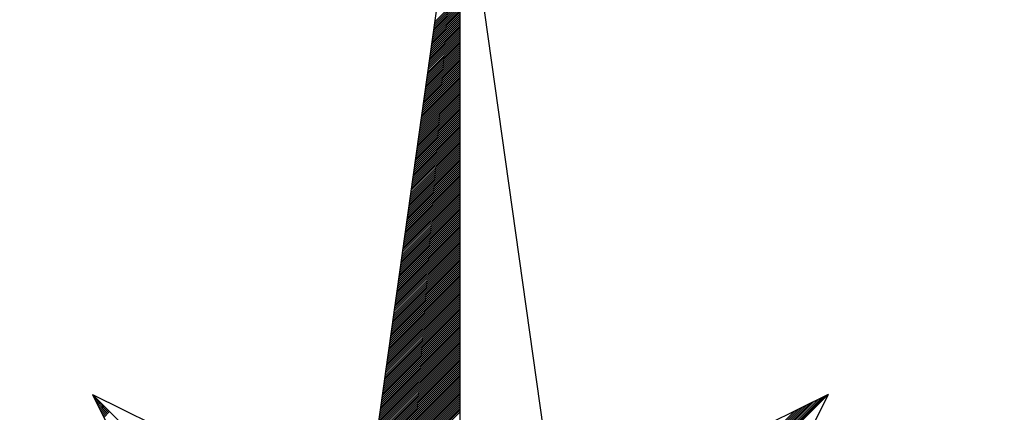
# Model space of a CAD drawing. Header units: metres. Extents: x 183400 to 184400, y 422200 to 427800.
# Tile 77 of 221: x 184365 to 184385, y 424174 to 424182. Entities that reach past the tile are written whole.
import ezdxf

# ---------------------------------------------------------------- set-up
doc = ezdxf.new("R2010")
doc.units = ezdxf.units.M
doc.layers.add('N_MK2', color=7, linetype='Continuous')
doc.layers.add('방위표', color=7, linetype='Continuous')

# ---------------------------------------------------------------- blocks, each defined once
blk = doc.blocks.new('N_MK2')
at = {"layer": '방위표', "color": 7, "linetype": 'Continuous'}
blk.add_lwpolyline([(-106.029, 0), (-33.696, -13.958), (0, 0), (-53.049, -53.048), (-13.958, -33.696), (0, 0), (0, -106.029), (13.958, -33.696), (0, 0), (53.048, -53.049), (33.696, -13.958), (0, 0), (106.028, 0), (33.696, 13.958), (0, 0), (53.049, 53.049), (13.958, 33.696), (0, 0), (0, 133.028), (-13.958, 33.696), (0, 0), (-53.049, 53.049), (-33.696, 13.958), (0, 0)], close=True, dxfattribs=at)
for points in [[(0, 133.028), (13.958, 33.696)], [(-3.872, 105.476), (0, 109.347)], [(-3.825, 105.805), (0, 109.63)], [(-3.779, 106.134), (0, 109.913)], [(-3.733, 106.463), (0, 110.196)], [(-3.687, 106.792), (0, 110.479)], [(-4.103, 103.83), (0, 107.933)], [(-4.057, 104.16), (0, 108.216)], [(-4.01, 104.489), (0, 108.499)], [(-3.964, 104.818), (0, 108.782)], [(-3.918, 105.147), (0, 109.065)], [(-4.334, 102.185), (0, 106.519)], [(-4.288, 102.514), (0, 106.802)], [(-4.242, 102.843), (0, 107.085)], [(-4.195, 103.172), (0, 107.368)], [(-4.149, 103.501), (0, 107.65)], [(-4.565, 100.54), (0, 105.105)], [(-4.519, 100.869), (0, 105.388)], [(-4.473, 101.198), (0, 105.67)], [(-4.427, 101.527), (0, 105.953)], [(-4.38, 101.856), (0, 106.236)], [(-4.796, 98.894), (0, 103.691)], [(-4.75, 99.223), (0, 103.973)], [(-4.704, 99.552), (0, 104.256)], [(-4.658, 99.881), (0, 104.539)], [(-4.611, 100.21), (0, 104.822)], [(-5.028, 97.249), (0, 102.276)], [(-4.981, 97.578), (0, 102.559)], [(-4.935, 97.907), (0, 102.842)], [(-4.889, 98.236), (0, 103.125)], [(-4.843, 98.565), (0, 103.408)], [(-5.259, 95.603), (0, 100.862)], [(-5.213, 95.932), (0, 101.145)], [(-5.166, 96.261), (0, 101.428)], [(-5.12, 96.591), (0, 101.711)], [(-5.074, 96.92), (0, 101.994)], [(-5.49, 93.958), (0, 99.448)], [(-5.444, 94.287), (0, 99.731)], [(-5.398, 94.616), (0, 100.014)], [(-5.351, 94.945), (0, 100.296)], [(-5.305, 95.274), (0, 100.579)], [(-5.721, 92.312), (0, 98.034)], [(-5.675, 92.641), (0, 98.317)], [(-5.629, 92.971), (0, 98.599)], [(-5.583, 93.3), (0, 98.882)], [(-5.536, 93.629), (0, 99.165)], [(-5.953, 90.667), (0, 96.619)], [(-5.906, 90.996), (0, 96.902)], [(-5.86, 91.325), (0, 97.185)], [(-5.814, 91.654), (0, 97.468)], [(-5.768, 91.983), (0, 97.751)], [(-6.184, 89.022), (0, 95.205)], [(-6.137, 89.351), (0, 95.488)], [(-6.091, 89.68), (0, 95.771)], [(-6.045, 90.009), (0, 96.054)], [(-5.999, 90.338), (0, 96.337)], [(-6.415, 87.376), (0, 93.791)], [(-6.369, 87.705), (0, 94.074)], [(-6.322, 88.034), (0, 94.357)], [(-6.276, 88.363), (0, 94.64)], [(-6.23, 88.692), (0, 94.922)], [(-6.646, 85.731), (0, 92.377)], [(-6.6, 86.06), (0, 92.66)], [(-6.554, 86.389), (0, 92.943)], [(-6.507, 86.718), (0, 93.225)], [(-6.461, 87.047), (0, 93.508)], [(-6.877, 84.085), (0, 90.963)], [(-6.831, 84.414), (0, 91.245)], [(-6.785, 84.743), (0, 91.528)], [(-6.739, 85.073), (0, 91.811)], [(-6.692, 85.402), (0, 92.094)], [(-7.109, 82.44), (0, 89.548)], [(-7.062, 82.769), (0, 89.831)], [(-7.016, 83.098), (0, 90.114)], [(-6.97, 83.427), (0, 90.397)], [(-6.924, 83.756), (0, 90.68)], [(-7.34, 80.794), (0, 88.134)], [(-7.294, 81.123), (0, 88.417)], [(-7.247, 81.453), (0, 88.7)], [(-7.201, 81.782), (0, 88.983)], [(-7.155, 82.111), (0, 89.266)], [(-7.571, 79.149), (0, 86.72)], [(-7.525, 79.478), (0, 87.003)], [(-7.479, 79.807), (0, 87.286)], [(-7.432, 80.136), (0, 87.569)], [(-7.386, 80.465), (0, 87.851)], [(-7.802, 77.504), (0, 85.306)], [(-7.756, 77.833), (0, 85.589)], [(-7.71, 78.162), (0, 85.871)], [(-7.663, 78.491), (0, 86.154)], [(-7.617, 78.82), (0, 86.437)], [(-8.033, 75.858), (0, 83.892)], [(-7.987, 76.187), (0, 84.174)], [(-7.941, 76.516), (0, 84.457)], [(-7.895, 76.845), (0, 84.74)], [(-7.848, 77.174), (0, 85.023)], [(-8.265, 74.213), (0, 82.477)], [(-8.218, 74.542), (0, 82.76)], [(-8.172, 74.871), (0, 83.043)], [(-8.126, 75.2), (0, 83.326)], [(-8.08, 75.529), (0, 83.609)], [(-8.496, 72.567), (0, 81.063)], [(-8.45, 72.896), (0, 81.346)], [(-8.403, 73.225), (0, 81.629)], [(-8.357, 73.555), (0, 81.912)], [(-8.311, 73.884), (0, 82.194)], [(-8.727, 70.922), (0, 79.649)], [(-8.681, 71.251), (0, 79.932)], [(-8.635, 71.58), (0, 80.215)], [(-8.588, 71.909), (0, 80.497)], [(-8.542, 72.238), (0, 80.78)], [(-8.958, 69.276), (0, 78.235)], [(-8.912, 69.605), (0, 78.518)], [(-8.866, 69.935), (0, 78.8)], [(-8.82, 70.264), (0, 79.083)], [(-8.773, 70.593), (0, 79.366)], [(-9.19, 67.631), (0, 76.82)], [(-9.143, 67.96), (0, 77.103)], [(-9.097, 68.289), (0, 77.386)], [(-9.051, 68.618), (0, 77.669)], [(-9.005, 68.947), (0, 77.952)], [(-9.421, 65.986), (0, 75.406)], [(-9.374, 66.315), (0, 75.689)], [(-9.328, 66.644), (0, 75.972)], [(-9.282, 66.973), (0, 76.255)], [(-9.236, 67.302), (0, 76.538)], [(-9.652, 64.34), (0, 73.992)], [(-9.606, 64.669), (0, 74.275)], [(-9.559, 64.998), (0, 74.558)], [(-9.513, 65.327), (0, 74.841)], [(-9.467, 65.656), (0, 75.123)], [(-9.883, 62.695), (0, 72.578)], [(-9.837, 63.024), (0, 72.861)], [(-9.791, 63.353), (0, 73.143)], [(-9.744, 63.682), (0, 73.426)], [(-9.698, 64.011), (0, 73.709)], [(-10.114, 61.049), (0, 71.164)], [(-10.068, 61.378), (0, 71.446)], [(-10.022, 61.707), (0, 71.729)], [(-9.976, 62.036), (0, 72.012)], [(-9.929, 62.366), (0, 72.295)], [(-10.346, 59.404), (0, 69.749)], [(-10.299, 59.733), (0, 70.032)], [(-10.253, 60.062), (0, 70.315)], [(-10.207, 60.391), (0, 70.598)], [(-10.161, 60.72), (0, 70.881)], [(-10.577, 57.758), (0, 68.335)], [(-10.531, 58.087), (0, 68.618)], [(-10.484, 58.417), (0, 68.901)], [(-10.438, 58.746), (0, 69.184)], [(-10.392, 59.075), (0, 69.467)], [(-10.808, 56.113), (0, 66.921)], [(-10.762, 56.442), (0, 67.204)], [(-10.716, 56.771), (0, 67.487)], [(-10.669, 57.1), (0, 67.769)], [(-10.623, 57.429), (0, 68.052)], [(-11.039, 54.468), (0, 65.507)], [(-10.993, 54.797), (0, 65.79)], [(-10.947, 55.126), (0, 66.072)], [(-10.9, 55.455), (0, 66.355)], [(-10.854, 55.784), (0, 66.638)], [(-11.27, 52.822), (0, 64.093)], [(-11.224, 53.151), (0, 64.375)], [(-11.178, 53.48), (0, 64.658)], [(-11.132, 53.809), (0, 64.941)], [(-11.085, 54.138), (0, 65.224)], [(-11.502, 51.177), (0, 62.678)], [(-11.455, 51.506), (0, 62.961)], [(-11.409, 51.835), (0, 63.244)], [(-11.363, 52.164), (0, 63.527)], [(-11.317, 52.493), (0, 63.81)], [(-11.733, 49.531), (0, 61.264)], [(-11.687, 49.86), (0, 61.547)], [(-11.64, 50.189), (0, 61.83)], [(-11.594, 50.518), (0, 62.113)], [(-11.548, 50.848), (0, 62.395)], [(-11.964, 47.886), (0, 59.85)], [(-11.918, 48.215), (0, 60.133)], [(-11.872, 48.544), (0, 60.416)], [(-11.825, 48.873), (0, 60.698)], [(-11.779, 49.202), (0, 60.981)], [(-12.195, 46.24), (0, 58.436)], [(-12.149, 46.569), (0, 58.718)], [(-12.103, 46.899), (0, 59.001)], [(-12.057, 47.228), (0, 59.284)], [(-12.01, 47.557), (0, 59.567)], [(-12.426, 44.595), (0, 57.021)], [(-12.38, 44.924), (0, 57.304)], [(-12.334, 45.253), (0, 57.587)], [(-12.288, 45.582), (0, 57.87)], [(-12.242, 45.911), (0, 58.153)], [(-12.658, 42.949), (0, 55.607)], [(-12.611, 43.279), (0, 55.89)], [(-12.565, 43.608), (0, 56.173)], [(-12.519, 43.937), (0, 56.456)], [(-12.473, 44.266), (0, 56.739)], [(-12.889, 41.304), (0, 54.193)], [(-12.843, 41.633), (0, 54.476)], [(-12.796, 41.962), (0, 54.759)], [(-12.75, 42.291), (0, 55.042)], [(-12.704, 42.62), (0, 55.324)], [(-53.049, 53.049), (-13.958, 33.696)], [(-53.001, 52.952), (-52.977, 52.977)], [(-52.907, 52.763), (-52.835, 52.835)], [(-52.814, 52.574), (-52.694, 52.694)], [(-52.72, 52.385), (-52.552, 52.552)], [(-13.12, 39.659), (0, 52.779)], [(-13.074, 39.988), (0, 53.062)], [(-13.028, 40.317), (0, 53.344)], [(-12.981, 40.646), (0, 53.627)], [(-12.935, 40.975), (0, 53.91)], [(0.12, 0.29), (52.713, 52.882)], [(0.32, 0.773), (52.152, 52.605)], [(53.049, 53.049), (33.696, 13.958)], [(-52.626, 52.196), (-52.411, 52.411)], [(-52.533, 52.006), (-52.27, 52.27)], [(-52.439, 51.817), (-52.128, 52.128)], [(-52.345, 51.628), (-51.987, 51.987)], [(-52.252, 51.439), (-51.845, 51.845)], [(-52.158, 51.25), (-51.704, 51.704)], [(-52.064, 51.06), (-51.562, 51.562)], [(-51.971, 50.871), (-51.421, 51.421)], [(-51.877, 50.682), (-51.28, 51.28)], [(-51.784, 50.493), (-51.138, 51.138)], [(-13.351, 38.013), (0, 51.365)], [(-13.305, 38.342), (0, 51.647)], [(-13.259, 38.671), (0, 51.93)], [(-13.213, 39), (0, 52.213)], [(-13.166, 39.33), (0, 52.496)], [(0.52, 1.256), (51.592, 52.328)], [(0.72, 1.739), (51.032, 52.05)], [(0.92, 2.221), (50.472, 51.773)], [(1.12, 2.704), (49.912, 51.496)], [(1.32, 3.187), (49.351, 51.218)], [(-51.69, 50.304), (-50.997, 50.997)], [(-51.596, 50.114), (-50.855, 50.855)], [(-51.503, 49.925), (-50.714, 50.714)], [(-51.409, 49.736), (-50.572, 50.572)], [(-13.49, 37.026), (0, 50.516)], [(-13.444, 37.355), (0, 50.799)], [(-13.398, 37.684), (0, 51.082)], [(1.52, 3.67), (48.791, 50.941)], [(1.72, 4.153), (48.231, 50.664)]]:
    blk.add_lwpolyline(points, dxfattribs=at)

msp = doc.modelspace()

# ---------------------------------------------------------------- block references
at = {"layer": 'N_MK2', "linetype": 'Continuous', "lineweight": 15, "xscale": 0.1399996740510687, "yscale": 0.1399996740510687, "zscale": 0.139999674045}
msp.add_blockref('N_MK2', (184373.805, 424166.673), dxfattribs=at)

doc.saveas('drawing.dxf')
